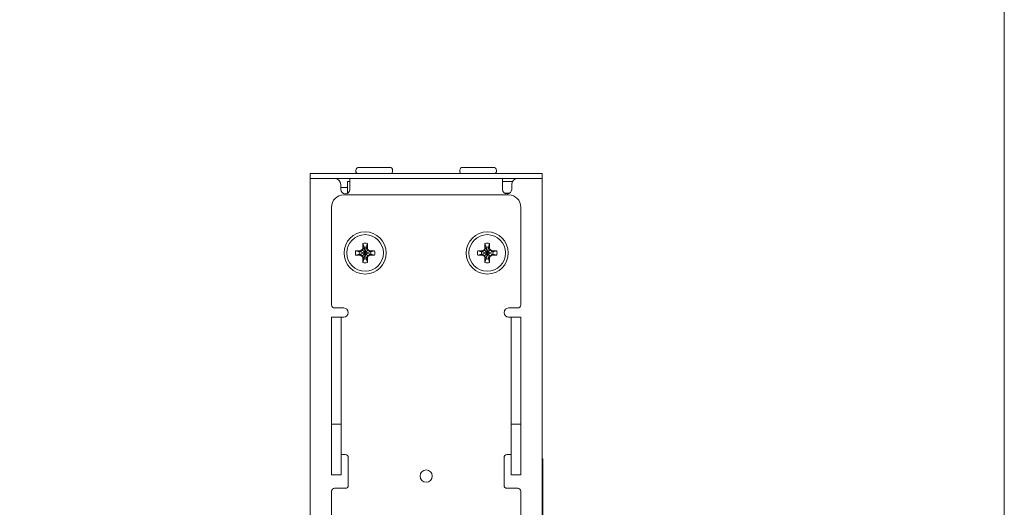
# Model space of a CAD drawing. Header units: millimetres. Extents: x -995 to -252, y -1463 to -938.
# Tile 24 of 24: x -413 to -252, y -1202 to -1122. Entities that reach past the tile are written whole.
import ezdxf

# ---------------------------------------------------------------- set-up
doc = ezdxf.new("R2010")
doc.units = ezdxf.units.MM
doc.header["$LTSCALE"] = 2
doc.layers.get('0').update_dxf_attribs({"lineweight": 9})
doc.layers.add('Line', color=3, linetype='Continuous', lineweight=9)

msp = doc.modelspace()

# ---------------------------------------------------------------- linework, layer by layer
at = {"ltscale": 2}
msp.add_lwpolyline([(-994.68, -1463.46), (-252.18, -1463.46), (-252.18, -938.46), (-994.68, -938.46)], close=True, dxfattribs=at)
at = {"layer": 'Line', "color": 7, "linetype": 'Continuous'}
for p, q in [((-365.85, -1271.43), (-365.85, -1147.43)), ((-358.35, -1147.13), (-358.35, -1146.93)), ((-357.85, -1146.43), (-352.85, -1146.43)), ((-352.35, -1147.13), (-352.35, -1146.93)), ((-341.35, -1147.13), (-341.35, -1146.93)), ((-340.85, -1146.43), (-335.85, -1146.43)), ((-335.35, -1147.13), (-335.35, -1146.93)), ((-327.85, -1271.43), (-327.85, -1147.43)), ((-365.85, -1148.23), (-327.85, -1148.23)), ((-360.85, -1149.23), (-360.85, -1150.03)), ((-359.75, -1150.69), (-359.75, -1148.73)), ((-359.75, -1148.73), (-359.35, -1148.73)), ((-359.35, -1148.23), (-359.35, -1150.03)), ((-334.35, -1148.23), (-334.35, -1150.03)), ((-334.35, -1148.73), (-332.7, -1148.73)), ((-332.85, -1149.23), (-332.85, -1150.03)), ((-360.85, -1149.73), (-359.75, -1149.73)), ((-359.65, -1150.63), (-359.75, -1150.63)), ((-333.15, -1150.63), (-334.04, -1150.63)), ((-357.22, -1159.62), (-357.22, -1158.88)), ((-357.22, -1158.88), (-357.03, -1159.5)), ((-356.48, -1158.88), (-356.66, -1159.5)), ((-356.48, -1158.88), (-356.48, -1159.62)), ((-337.22, -1159.62), (-337.22, -1158.88)), ((-337.22, -1158.88), (-337.03, -1159.5)), ((-336.48, -1158.88), (-336.66, -1159.5)), ((-336.48, -1158.88), (-336.48, -1159.62)), ((-358.4, -1160.06), (-357.78, -1160.25)), ((-358.4, -1160.06), (-357.66, -1160.06)), ((-358.4, -1160.8), (-357.78, -1160.62)), ((-357.66, -1160.8), (-358.4, -1160.8)), ((-357.78, -1160.25), (-355.91, -1160.62)), ((-357.78, -1160.62), (-355.91, -1160.25)), ((-357.74, -1160.25), (-357.78, -1160.25)), ((-357.78, -1160.62), (-357.74, -1160.62)), ((-357.29, -1159.99), (-357.74, -1160.25)), ((-357.66, -1160.06), (-357.74, -1160.25)), ((-357.74, -1160.25), (-355.95, -1160.62)), ((-357.74, -1160.62), (-355.95, -1160.25)), ((-357.66, -1160.8), (-357.74, -1160.62)), ((-357.74, -1160.62), (-357.29, -1160.88)), ((-357.66, -1160.06), (-357.31, -1159.86)), ((-357.31, -1161.01), (-357.66, -1160.8)), ((-357.31, -1159.86), (-357.22, -1159.62)), ((-357.31, -1159.86), (-357.29, -1159.99)), ((-357.03, -1159.54), (-357.29, -1159.99)), ((-357.29, -1160.88), (-356.4, -1159.99)), ((-356.4, -1160.88), (-357.29, -1159.99)), ((-357.22, -1159.62), (-357.03, -1159.54)), ((-357.03, -1161.36), (-356.66, -1159.5)), ((-357.03, -1159.5), (-357.03, -1159.54)), ((-356.66, -1161.36), (-357.03, -1159.5)), ((-357.03, -1161.33), (-356.66, -1159.54)), ((-356.66, -1161.33), (-357.03, -1159.54)), ((-356.66, -1159.54), (-356.66, -1159.5)), ((-356.4, -1159.99), (-356.66, -1159.54)), ((-356.48, -1159.62), (-356.66, -1159.54)), ((-356.48, -1159.62), (-356.38, -1159.86)), ((-356.38, -1159.86), (-356.4, -1159.99)), ((-355.95, -1160.25), (-356.4, -1159.99)), ((-356.4, -1160.88), (-355.95, -1160.62)), ((-356.38, -1159.86), (-356.03, -1160.06)), ((-356.03, -1160.8), (-356.38, -1161.01)), ((-356.03, -1160.06), (-355.95, -1160.25)), ((-356.03, -1160.06), (-355.29, -1160.06)), ((-356.03, -1160.8), (-355.95, -1160.62)), ((-355.29, -1160.8), (-356.03, -1160.8)), ((-355.91, -1160.25), (-355.95, -1160.25)), ((-355.95, -1160.62), (-355.91, -1160.62)), ((-355.29, -1160.06), (-355.91, -1160.25)), ((-355.29, -1160.8), (-355.91, -1160.62)), ((-338.4, -1160.06), (-337.66, -1160.06)), ((-338.4, -1160.06), (-337.78, -1160.25)), ((-338.4, -1160.8), (-337.78, -1160.62)), ((-337.66, -1160.8), (-338.4, -1160.8)), ((-337.78, -1160.62), (-335.91, -1160.25)), ((-337.74, -1160.25), (-337.78, -1160.25)), ((-337.78, -1160.25), (-335.91, -1160.62)), ((-337.78, -1160.62), (-337.74, -1160.62)), ((-337.29, -1159.99), (-337.74, -1160.25)), ((-337.66, -1160.06), (-337.74, -1160.25)), ((-337.74, -1160.62), (-335.95, -1160.25)), ((-337.74, -1160.25), (-335.95, -1160.62)), ((-337.66, -1160.8), (-337.74, -1160.62)), ((-337.74, -1160.62), (-337.29, -1160.88)), ((-337.66, -1160.06), (-337.31, -1159.86)), ((-337.31, -1161.01), (-337.66, -1160.8)), ((-337.31, -1159.86), (-337.22, -1159.62)), ((-337.31, -1159.86), (-337.29, -1159.99)), ((-337.03, -1159.54), (-337.29, -1159.99)), ((-337.29, -1160.88), (-336.4, -1159.99)), ((-336.4, -1160.88), (-337.29, -1159.99)), ((-337.22, -1159.62), (-337.03, -1159.54)), ((-337.03, -1161.36), (-336.66, -1159.5)), ((-337.03, -1159.5), (-337.03, -1159.54)), ((-336.66, -1161.36), (-337.03, -1159.5)), ((-337.03, -1161.33), (-336.66, -1159.54)), ((-336.66, -1161.33), (-337.03, -1159.54)), ((-336.66, -1159.54), (-336.66, -1159.5)), ((-336.4, -1159.99), (-336.66, -1159.54)), ((-336.48, -1159.62), (-336.66, -1159.54)), ((-336.48, -1159.62), (-336.38, -1159.86)), ((-336.38, -1159.86), (-336.4, -1159.99)), ((-335.95, -1160.25), (-336.4, -1159.99)), ((-336.4, -1160.88), (-335.95, -1160.62)), ((-336.38, -1159.86), (-336.03, -1160.06)), ((-336.03, -1160.8), (-336.38, -1161.01)), ((-336.03, -1160.06), (-335.95, -1160.25)), ((-336.03, -1160.06), (-335.29, -1160.06)), ((-336.03, -1160.8), (-335.95, -1160.62)), ((-335.29, -1160.8), (-336.03, -1160.8)), ((-335.91, -1160.25), (-335.95, -1160.25)), ((-335.95, -1160.62), (-335.91, -1160.62)), ((-335.29, -1160.06), (-335.91, -1160.25)), ((-335.29, -1160.8), (-335.91, -1160.62)), ((-357.31, -1161.01), (-357.29, -1160.88)), ((-357.22, -1161.25), (-357.31, -1161.01)), ((-357.29, -1160.88), (-357.03, -1161.33)), ((-357.22, -1161.99), (-357.22, -1161.25)), ((-357.22, -1161.25), (-357.03, -1161.33)), ((-357.22, -1161.99), (-357.03, -1161.36)), ((-357.03, -1161.33), (-357.03, -1161.36)), ((-356.66, -1161.33), (-356.4, -1160.88)), ((-356.48, -1161.25), (-356.66, -1161.33)), ((-356.66, -1161.36), (-356.66, -1161.33)), ((-356.48, -1161.99), (-356.66, -1161.36)), ((-356.38, -1161.01), (-356.48, -1161.25)), ((-356.48, -1161.25), (-356.48, -1161.99)), ((-356.38, -1161.01), (-356.4, -1160.88)), ((-337.31, -1161.01), (-337.29, -1160.88)), ((-337.22, -1161.25), (-337.31, -1161.01)), ((-337.29, -1160.88), (-337.03, -1161.33)), ((-337.22, -1161.99), (-337.22, -1161.25)), ((-337.22, -1161.25), (-337.03, -1161.33)), ((-337.22, -1161.99), (-337.03, -1161.36)), ((-337.03, -1161.33), (-337.03, -1161.36)), ((-336.66, -1161.33), (-336.4, -1160.88)), ((-336.48, -1161.25), (-336.66, -1161.33)), ((-336.66, -1161.36), (-336.66, -1161.33)), ((-336.48, -1161.99), (-336.66, -1161.36)), ((-336.38, -1161.01), (-336.48, -1161.25)), ((-336.48, -1161.25), (-336.48, -1161.99)), ((-336.38, -1161.01), (-336.4, -1160.88)), ((-362.35, -1196.73), (-362.35, -1170.93)), ((-360.75, -1170.93), (-362.35, -1170.93)), ((-332.95, -1170.93), (-331.35, -1170.93)), ((-331.35, -1170.93), (-331.35, -1196.73)), ((-362.35, -1188.43), (-360.75, -1188.43)), ((-331.35, -1188.43), (-332.95, -1188.43)), ((-327.77, -1194.13), (-327.85, -1194.13)), ((-327.77, -1194.13), (-327.77, -1257.63)), ((-360.75, -1196.73), (-362.35, -1196.73)), ((-332.95, -1196.73), (-331.35, -1196.73))]:
    msp.add_line(p, q, dxfattribs=at)
at = {"layer": 'Line', "color": 3, "linetype": 'Continuous'}
for p, q in [((-365.85, -1147.43), (-327.85, -1147.43)), ((-333.35, -1150.93), (-360.35, -1150.93)), ((-362.35, -1152.93), (-362.35, -1168.93)), ((-331.35, -1168.93), (-331.35, -1152.93)), ((-361.85, -1169.43), (-360.35, -1169.43)), ((-331.85, -1169.43), (-333.35, -1169.43)), ((-360.75, -1196.73), (-360.75, -1170.93)), ((-360.75, -1170.93), (-360.35, -1170.93)), ((-332.95, -1170.93), (-333.35, -1170.93)), ((-332.95, -1196.73), (-332.95, -1170.93)), ((-360.75, -1193.43), (-360.1, -1193.43)), ((-359.6, -1193.93), (-359.6, -1198.43)), ((-334.1, -1198.43), (-334.1, -1193.93)), ((-332.95, -1193.43), (-333.6, -1193.43)), ((-362.35, -1199.43), (-362.35, -1269.33)), ((-361.85, -1198.93), (-360.1, -1198.93)), ((-331.85, -1198.93), (-333.6, -1198.93)), ((-331.35, -1269.33), (-331.35, -1199.43))]:
    msp.add_line(p, q, dxfattribs=at)
for centre, radius in [((-356.85, -1160.43), 3.45), ((-336.85, -1160.43), 3.45), ((-346.85, -1196.93), 1)]:
    msp.add_circle(centre, radius, dxfattribs=at)
at = {"layer": 'Line', "color": 7, "linetype": 'Continuous'}
for centre in [(-356.85, -1160.43), (-336.85, -1160.43)]:
    msp.add_circle(centre, 3, dxfattribs=at)
for centre, radius, start, end in [((-357.85, -1146.93), 0.5, 90, 180), ((-358.05, -1147.13), 0.3, 180, 270), ((-352.85, -1146.93), 0.5, 0, 90), ((-352.65, -1147.13), 0.3, 270, 0), ((-340.85, -1146.93), 0.5, 90, 180), ((-341.05, -1147.13), 0.3, 180, 270), ((-335.85, -1146.93), 0.5, 0, 90), ((-335.65, -1147.13), 0.3, 270, 0), ((-361.85, -1149.23), 1, 0, 90), ((-331.85, -1149.23), 1, 90, 180), ((-360.1, -1150.03), 0.75, 180, 0), ((-333.6, -1150.03), 0.75, 180, 0), ((-356.85, -1160.43), 1.6, 76.6293, 103.3707), ((-336.85, -1160.43), 1.6, 76.6293, 103.3707), ((-356.85, -1160.43), 1.6, 166.6293, 193.3707), ((-356.85, -1160.43), 0.95, 168.7706, 191.2294), ((-356.85, -1160.43), 0.95, 78.7706, 101.2294), ((-356.85, -1160.43), 0.95, 348.7706, 11.2294), ((-356.85, -1160.43), 1.6, 346.6293, 13.3707), ((-336.85, -1160.43), 1.6, 166.6293, 193.3707), ((-336.85, -1160.43), 0.95, 168.7706, 191.2294), ((-336.85, -1160.43), 0.95, 78.7706, 101.2294), ((-336.85, -1160.43), 0.95, 348.7706, 11.2294), ((-336.85, -1160.43), 1.6, 346.6293, 13.3707), ((-356.85, -1160.43), 1.6, 256.6293, 283.3707), ((-356.85, -1160.43), 0.95, 258.7706, 281.2294), ((-336.85, -1160.43), 1.6, 256.6293, 283.3707), ((-336.85, -1160.43), 0.95, 258.7706, 281.2294)]:
    msp.add_arc(centre, radius, start, end, dxfattribs=at)
at = {"layer": 'Line', "color": 3, "linetype": 'Continuous'}
for centre, radius, start, end in [((-360.35, -1152.93), 2, 90, 180), ((-333.35, -1152.93), 2, 0, 90), ((-361.85, -1168.93), 0.5, 180, 270), ((-360.35, -1170.18), 0.75, 270, 90), ((-333.35, -1170.18), 0.75, 90, 270), ((-331.85, -1168.93), 0.5, 270, 0), ((-360.1, -1193.93), 0.5, 0, 90), ((-333.6, -1193.93), 0.5, 90, 180), ((-361.85, -1199.43), 0.5, 90, 180), ((-360.1, -1198.43), 0.5, 270, 0), ((-333.6, -1198.43), 0.5, 180, 270), ((-331.85, -1199.43), 0.5, 0, 90)]:
    msp.add_arc(centre, radius, start, end, dxfattribs=at)

doc.saveas('drawing.dxf')
